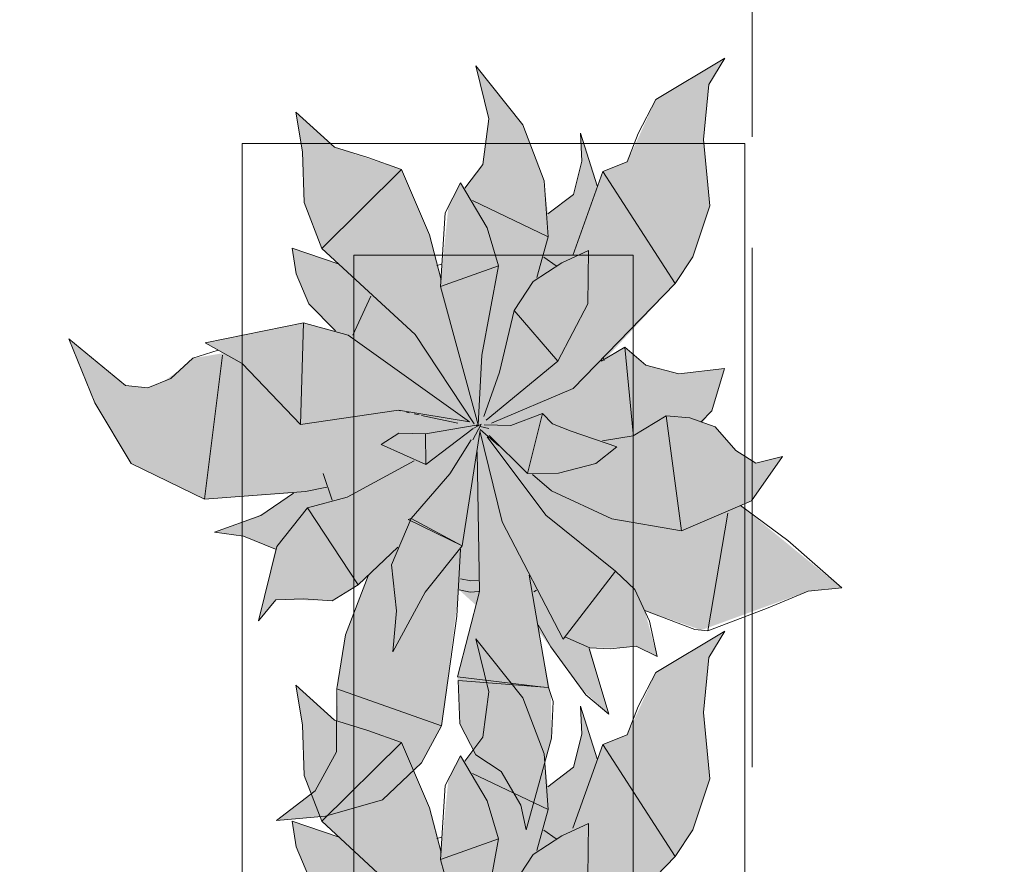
# Model space of a CAD drawing. Header units: millimetres. Extents: x -14761 to 157739, y -22400 to 107990.
# Tile 178 of 256: x 120194 to 121076, y 33513 to 34269. Entities that reach past the tile are written whole.
import ezdxf

# ---------------------------------------------------------------- set-up
doc = ezdxf.new("R2010")
doc.units = ezdxf.units.MM
doc.header["$MEASUREMENT"] = 0
doc.linetypes.add('Штриховая', pattern=[564.444447, 282.222223, -282.222223])
doc.layers.add('Интерьер - Мебель', color=7, linetype='Continuous')
doc.layers.add('Элемент Модели - Зона', color=7, linetype='Continuous')

msp = doc.modelspace()

# ---------------------------------------------------------------- hatches: boundary and pattern name
at = {"layer": 'Интерьер - Мебель', "linetype": 'Continuous', "lineweight": 0, "true_color": 0xffffff}
for points in [[(120238.13, 33983.04), (120261.57, 33925.79), (120294.14, 33871.48), (120359.54, 33839.62), (120439.45, 33845), (120411.7, 33826.25), (120368.65, 33810.16), (120394.53, 33806.52), (120423.13, 33794.89), (120408, 33730.75), (120423.53, 33749.36), (120466.35, 33749.07), (120473.91, 33748.47), (120497.33, 33762.79), (120506.28, 33770.84), (120485.77, 33716.94), (120479.27, 33676.15), (120477.86, 33620.07), (120458.84, 33578.33), (120424.09, 33551.85), (120467.88, 33555.67), (120519.1, 33570.39), (120553.79, 33603.66), (120571.8, 33636.7), (120587.5, 33758.48), (120602.77, 33744.58), (120586.11, 33680.48), (120588.14, 33638.53), (120602.47, 33610.75), (120625.18, 33595.87), (120642.8, 33565.73), (120647.59, 33543.41), (120670.37, 33625.7), (120669.67, 33664.67), (120658.9, 33721.13), (120697.5, 33669.36), (120721.52, 33647.21), (120704.61, 33706.55), (120734.54, 33706.77), (120746.14, 33707.93), (120764.87, 33698.6), (120753.77, 33740.02), (120804.39, 33722.35), (120900.07, 33757.28), (120930.14, 33760.1), (120839.58, 33834), (120849.26, 33838.13), (120877.02, 33877.7), (120853.19, 33871.77), (120835.42, 33883.11), (120816.9, 33904.44), (120805.58, 33908.48), (120813.82, 33918.79), (120825.24, 33956.54), (120784.39, 33951.96), (120754.88, 33959.54), (120736.09, 33975.67), (120717.35, 33963.89), (120781.01, 34032.68), (120796.82, 34056.49), (120812.09, 34102.28), (120806.29, 34161.78), (120811.06, 34211.02), (120825.56, 34234.42), (120763.76, 34197.56), (120738.12, 34141.62), (120716.28, 34132.92), (120711.32, 34120.23), (120696.33, 34167.42), (120697.54, 34142.25), (120689.98, 34112.56), (120667.06, 34095.19), (120663.69, 34124.58), (120644.57, 34174.69), (120602.53, 34227.67), (120614.1, 34180.25), (120608.92, 34139.4), (120592.6, 34118.02), (120588.8, 34122.72), (120578.02, 34101.98), (120571.39, 34036.12), (120561.1, 34076.35), (120536.02, 34134.77), (120475.97, 34154.72), (120441.32, 34186.21), (120447.54, 34150.72), (120448.96, 34105.16), (120464.72, 34064.2), (120479.22, 34050.45), (120438.22, 34064.23), (120441.71, 34041.48), (120453.08, 34014.46), (120476.93, 33990.21), (120448.34, 33997.6), (120360.18, 33979.56), (120376.79, 33970.4), (120349.19, 33965.81), (120339.3, 33956.68), (120322.96, 33944.94), (120308.88, 33939.26), (120288.9, 33941.37)], [(120238.13, 33469.99), (120261.57, 33412.75), (120294.14, 33358.43), (120359.54, 33326.57), (120439.45, 33331.96), (120411.7, 33313.2), (120368.65, 33297.11), (120394.53, 33293.48), (120423.13, 33281.84), (120408, 33217.7), (120423.53, 33236.31), (120466.35, 33236.03), (120473.91, 33235.43), (120497.33, 33249.75), (120506.28, 33257.8), (120485.77, 33203.89), (120479.27, 33163.11), (120477.86, 33107.02), (120458.84, 33065.29), (120424.09, 33038.81), (120467.88, 33042.63), (120519.1, 33057.34), (120553.79, 33090.62), (120571.8, 33123.66), (120587.5, 33245.44), (120602.77, 33231.54), (120586.11, 33167.44), (120588.14, 33125.48), (120602.47, 33097.7), (120625.18, 33082.83), (120642.8, 33052.69), (120647.59, 33030.37), (120670.37, 33112.65), (120669.67, 33151.62), (120658.9, 33208.08), (120697.5, 33156.32), (120721.52, 33134.16), (120704.61, 33193.5), (120734.54, 33193.72), (120746.14, 33194.88), (120764.87, 33185.55), (120753.77, 33226.97), (120804.39, 33209.3), (120900.07, 33244.24), (120930.14, 33247.06), (120839.58, 33320.96), (120849.26, 33325.08), (120877.02, 33364.66), (120853.19, 33358.72), (120835.42, 33370.07), (120816.9, 33391.39), (120805.58, 33395.43), (120813.82, 33405.75), (120825.24, 33443.49), (120784.39, 33438.92), (120754.88, 33446.5), (120736.09, 33462.62), (120717.35, 33450.85), (120781.01, 33519.63), (120796.82, 33543.44), (120812.09, 33589.24), (120806.29, 33648.73), (120811.06, 33697.98), (120825.56, 33721.37), (120763.76, 33684.52), (120738.12, 33628.58), (120716.28, 33619.87), (120711.32, 33607.18), (120696.33, 33654.38), (120697.54, 33629.21), (120689.98, 33599.51), (120667.06, 33582.15), (120663.69, 33611.53), (120644.57, 33661.64), (120602.53, 33714.63), (120614.1, 33667.21), (120608.92, 33626.35), (120592.6, 33604.98), (120588.8, 33609.68), (120578.02, 33588.93), (120571.39, 33523.07), (120561.1, 33563.31), (120536.02, 33621.73), (120475.97, 33641.67), (120441.32, 33673.17), (120447.54, 33637.67), (120448.96, 33592.11), (120464.72, 33551.15), (120479.22, 33537.41), (120438.22, 33551.18), (120441.71, 33528.44), (120453.08, 33501.41), (120476.93, 33477.16), (120448.34, 33484.55), (120360.18, 33466.52), (120376.79, 33457.35), (120349.19, 33452.77), (120339.3, 33443.63), (120322.96, 33431.9), (120308.88, 33426.21), (120288.9, 33428.33)]]:
    msp.add_hatch(color=7, dxfattribs=at).paths.add_polyline_path(points)

# ---------------------------------------------------------------- linework, layer by layer
at = {"layer": 'Интерьер - Мебель', "color": 7, "linetype": 'Continuous', "lineweight": 15}
for p, q in [((120602.53, 34227.67), (120614.1, 34180.26)), ((120602.53, 34227.67), (120644.57, 34174.69)), ((120602.53, 34227.67), (120614.1, 34180.26)), ((120602.53, 34227.67), (120644.57, 34174.69)), ((120763.76, 34197.56), (120825.56, 34234.42)), ((120763.76, 34197.56), (120825.56, 34234.42)), ((120811.06, 34211.02), (120825.56, 34234.42)), ((120811.06, 34211.02), (120825.56, 34234.42)), ((120806.29, 34161.78), (120811.06, 34211.02)), ((120806.29, 34161.78), (120811.06, 34211.02)), ((120748.02, 34166.95), (120763.76, 34197.56)), ((120748.02, 34166.95), (120763.76, 34197.56)), ((120441.32, 34186.21), (120447.54, 34150.72)), ((120441.32, 34186.21), (120475.97, 34154.72)), ((120441.32, 34186.21), (120447.54, 34150.72)), ((120441.32, 34186.21), (120475.97, 34154.72)), ((120608.92, 34139.4), (120614.1, 34180.26)), ((120608.92, 34139.4), (120614.1, 34180.26)), ((120644.57, 34174.69), (120663.69, 34124.58)), ((120644.57, 34174.69), (120663.69, 34124.58)), ((120696.33, 34167.42), (120697.54, 34142.25)), ((120696.33, 34167.42), (120711.32, 34120.23)), ((120696.33, 34167.42), (120697.54, 34142.25)), ((120696.33, 34167.42), (120711.32, 34120.23)), ((120738.12, 34141.62), (120748.02, 34166.95)), ((120738.12, 34141.62), (120748.02, 34166.95)), ((120393.46, 34158.23), (120393.46, 32658.23)), ((120843.46, 34158.23), (120393.46, 34158.23)), ((120806.29, 34161.78), (120812.09, 34102.28)), ((120806.29, 34161.78), (120812.09, 34102.28)), ((120843.46, 32658.23), (120843.46, 34158.23)), ((120447.54, 34150.72), (120448.96, 34105.16)), ((120447.54, 34150.72), (120448.96, 34105.16)), ((120475.97, 34154.72), (120505.82, 34145.54)), ((120475.97, 34154.72), (120505.82, 34145.54)), ((120505.82, 34145.54), (120536.02, 34134.77)), ((120505.82, 34145.54), (120536.02, 34134.77)), ((120592.6, 34118.02), (120608.92, 34139.4)), ((120592.6, 34118.02), (120608.92, 34139.4)), ((120689.98, 34112.56), (120697.54, 34142.25)), ((120689.98, 34112.56), (120697.54, 34142.25)), ((120716.28, 34132.92), (120738.12, 34141.62)), ((120716.28, 34132.92), (120738.12, 34141.62)), ((120464.72, 34064.2), (120536.02, 34134.77)), ((120464.72, 34064.2), (120536.02, 34134.77)), ((120536.02, 34134.77), (120561.1, 34076.35)), ((120536.02, 34134.77), (120561.1, 34076.35)), ((120689.43, 34057.94), (120716.28, 34132.92)), ((120689.43, 34057.94), (120716.28, 34132.92)), ((120716.28, 34132.92), (120781.01, 34032.68)), ((120716.28, 34132.92), (120781.01, 34032.68)), ((120574.98, 34096.14), (120588.8, 34122.72)), ((120574.98, 34096.14), (120588.8, 34122.72)), ((120588.8, 34122.72), (120612.73, 34082.68)), ((120588.8, 34122.72), (120612.73, 34082.68)), ((120663.69, 34124.58), (120667.44, 34074.66)), ((120663.69, 34124.58), (120667.44, 34074.66)), ((120667.06, 34095.19), (120689.98, 34112.56)), ((120667.06, 34095.19), (120689.98, 34112.56)), ((120448.96, 34105.16), (120464.72, 34064.2)), ((120448.96, 34105.16), (120464.72, 34064.2)), ((120599.54, 34106.95), (120667.44, 34074.66)), ((120599.54, 34106.95), (120667.44, 34074.66)), ((120571.03, 34030.12), (120574.98, 34096.14)), ((120571.03, 34030.12), (120574.98, 34096.14)), ((120796.82, 34056.49), (120812.09, 34102.28)), ((120796.82, 34056.49), (120812.09, 34102.28)), ((120561.1, 34076.35), (120571.38, 34036.14)), ((120561.1, 34076.35), (120571.38, 34036.14)), ((120612.73, 34082.68), (120622.87, 34048.44)), ((120612.73, 34082.68), (120622.87, 34048.44)), ((120657.26, 34038.01), (120667.44, 34074.66)), ((120657.26, 34038.01), (120667.44, 34074.66)), ((120438.22, 34064.23), (120441.71, 34041.48)), ((120438.22, 34064.23), (120479.22, 34050.45)), ((120438.22, 34064.23), (120441.71, 34041.48)), ((120438.22, 34064.23), (120479.22, 34050.45)), ((120464.72, 34064.2), (120548.21, 33987.01)), ((120464.72, 34064.2), (120548.21, 33987.01)), ((120679.43, 34051.23), (120703.53, 34062.37)), ((120679.43, 34051.23), (120703.53, 34062.37)), ((120702.68, 34014.38), (120703.53, 34062.37)), ((120702.68, 34014.38), (120703.53, 34062.37)), ((120493.46, 34058.23), (120493.46, 32758.23)), ((120743.46, 34058.23), (120493.46, 34058.23)), ((120567.79, 34048.72), (120572.15, 34050.12)), ((120567.79, 34048.72), (120572.15, 34050.12)), ((120653.75, 34034.48), (120679.43, 34051.23)), ((120653.75, 34034.48), (120679.43, 34051.23)), ((120663.38, 34056.3), (120674.55, 34048.57)), ((120663.38, 34056.3), (120674.55, 34048.57)), ((120743.46, 32758.23), (120743.46, 34058.23)), ((120781.02, 34032.68), (120796.82, 34056.49)), ((120781.02, 34032.68), (120796.82, 34056.49)), ((120441.71, 34041.48), (120453.08, 34014.46)), ((120441.71, 34041.48), (120453.08, 34014.46)), ((120571.03, 34030.12), (120622.87, 34048.44)), ((120571.03, 34030.12), (120622.87, 34048.44)), ((120607.92, 33968.66), (120622.87, 34048.44)), ((120607.92, 33968.66), (120622.87, 34048.44)), ((120636.98, 34008.66), (120653.75, 34034.48)), ((120636.98, 34008.66), (120653.75, 34034.48)), ((120689.66, 33938.63), (120781.02, 34032.68)), ((120689.66, 33938.63), (120781.02, 34032.68)), ((120571.03, 34030.12), (120604.65, 33906.26)), ((120571.03, 34030.12), (120604.65, 33906.26)), ((120453.08, 34014.46), (120476.93, 33990.21)), ((120453.08, 34014.46), (120476.93, 33990.21)), ((120492.59, 33986.52), (120508.55, 34021.29)), ((120492.59, 33986.52), (120508.55, 34021.29)), ((120623.76, 33953.29), (120636.98, 34008.66)), ((120623.76, 33953.29), (120636.98, 34008.66)), ((120636.98, 34008.66), (120676.01, 33963.23)), ((120636.98, 34008.66), (120676.01, 33963.23)), ((120676.01, 33963.23), (120702.68, 34014.38)), ((120676.01, 33963.23), (120702.68, 34014.38)), ((120360.18, 33979.56), (120448.34, 33997.6)), ((120360.18, 33979.56), (120448.34, 33997.6)), ((120445.6, 33906.4), (120448.33, 33997.6)), ((120445.6, 33906.4), (120448.33, 33997.6)), ((120448.34, 33997.6), (120488.35, 33986.57)), ((120448.34, 33997.6), (120488.35, 33986.57)), ((120238.13, 33983.04), (120261.57, 33925.79)), ((120238.13, 33983.04), (120288.9, 33941.37)), ((120238.13, 33983.04), (120261.57, 33925.79)), ((120238.13, 33983.04), (120288.9, 33941.37)), ((120360.18, 33979.56), (120393.4, 33961.24)), ((120360.18, 33979.56), (120393.4, 33961.24)), ((120488.35, 33986.57), (120597.03, 33908.94)), ((120488.35, 33986.57), (120597.03, 33908.94)), ((120548.21, 33987.01), (120600.96, 33906.95)), ((120548.21, 33987.01), (120600.96, 33906.95)), ((120349.19, 33965.81), (120371.98, 33973.12)), ((120349.19, 33965.81), (120371.98, 33973.12)), ((120714.73, 33963.05), (120736.09, 33975.67)), ((120714.73, 33963.05), (120736.09, 33975.67)), ((120736.09, 33975.67), (120743.36, 33898.47)), ((120736.09, 33975.67), (120754.88, 33959.54)), ((120736.09, 33975.67), (120743.36, 33898.47)), ((120736.09, 33975.67), (120754.88, 33959.54)), ((120329.41, 33947.54), (120349.19, 33965.81)), ((120329.41, 33947.54), (120349.19, 33965.81)), ((120359.54, 33839.62), (120375.83, 33968.61)), ((120359.54, 33839.62), (120375.83, 33968.61)), ((120604.65, 33906.26), (120607.92, 33968.66)), ((120604.65, 33906.26), (120607.92, 33968.66)), ((120611.84, 33910.49), (120676.01, 33963.23)), ((120611.84, 33910.49), (120676.01, 33963.23)), ((120716.49, 33966.69), (120717.35, 33963.89)), ((120716.49, 33966.69), (120717.35, 33963.89)), ((120393.4, 33961.24), (120445.6, 33906.4)), ((120393.4, 33961.24), (120445.6, 33906.4)), ((120609.74, 33913.76), (120623.76, 33953.29)), ((120609.74, 33913.76), (120623.76, 33953.29)), ((120754.88, 33959.54), (120784.39, 33951.96)), ((120754.88, 33959.54), (120784.39, 33951.96)), ((120784.39, 33951.96), (120825.24, 33956.54)), ((120784.39, 33951.96), (120825.24, 33956.54)), ((120813.82, 33918.79), (120825.24, 33956.54)), ((120813.82, 33918.79), (120825.24, 33956.54)), ((120308.88, 33939.26), (120329.41, 33947.54)), ((120308.88, 33939.26), (120329.41, 33947.54)), ((120288.9, 33941.37), (120308.88, 33939.26)), ((120288.9, 33941.37), (120308.88, 33939.26)), ((120616.52, 33907.79), (120689.66, 33938.63)), ((120616.52, 33907.79), (120689.66, 33938.63)), ((120261.57, 33925.79), (120294.14, 33871.48)), ((120261.57, 33925.79), (120294.14, 33871.48)), ((120445.6, 33906.4), (120533.47, 33919.23)), ((120445.6, 33906.4), (120533.47, 33919.23)), ((120533.47, 33919.23), (120597.03, 33908.94)), ((120533.47, 33919.23), (120597.03, 33908.94)), ((120533.91, 33918.96), (120535.03, 33918.72)), ((120533.91, 33918.96), (120535.03, 33918.72)), ((120540.61, 33917.5), (120542.84, 33917.01)), ((120540.61, 33917.5), (120542.84, 33917.01)), ((120803.89, 33908.54), (120813.82, 33918.79)), ((120803.89, 33908.54), (120813.82, 33918.79)), ((120547.3, 33916.04), (120551.77, 33915.07)), ((120547.3, 33916.04), (120551.77, 33915.07)), ((120554, 33914.58), (120586.32, 33907.53)), ((120554, 33914.58), (120586.32, 33907.53)), ((120634.03, 33905.46), (120662.39, 33916.25)), ((120634.03, 33905.46), (120662.39, 33916.25)), ((120648.83, 33862.49), (120662.39, 33916.25)), ((120648.83, 33862.49), (120662.39, 33916.25)), ((120662.39, 33916.25), (120671.3, 33907.18)), ((120662.39, 33916.25), (120671.3, 33907.18)), ((120743.38, 33896.21), (120772.97, 33914.22)), ((120743.38, 33896.21), (120772.97, 33914.22)), ((120772.97, 33914.22), (120786.71, 33811.26)), ((120772.97, 33914.22), (120794.25, 33912.52)), ((120772.97, 33914.22), (120786.71, 33811.26)), ((120772.97, 33914.22), (120794.25, 33912.52)), ((120794.25, 33912.52), (120816.9, 33904.44)), ((120794.25, 33912.52), (120816.9, 33904.44)), ((120557.56, 33897.98), (120604.65, 33906.26)), ((120557.56, 33897.98), (120604.65, 33906.26)), ((120557.81, 33870.8), (120600.09, 33902.81)), ((120557.81, 33870.8), (120600.09, 33902.81)), ((120599.78, 33892.82), (120607.23, 33906.71)), ((120599.78, 33892.82), (120607.23, 33906.71)), ((120600.63, 33903.12), (120607.23, 33906.71)), ((120600.63, 33903.12), (120607.23, 33906.71)), ((120601.78, 33905.76), (120604.04, 33905.21)), ((120601.78, 33905.76), (120604.04, 33905.21)), ((120603.51, 33905.4), (120604.65, 33906.26)), ((120603.51, 33905.4), (120604.65, 33906.26)), ((120606.02, 33900.67), (120626.01, 33819.39)), ((120606.02, 33900.67), (120626.01, 33819.39)), ((120606.3, 33904.67), (120614.22, 33902.75)), ((120606.3, 33904.67), (120614.22, 33902.75)), ((120606.3, 33901.89), (120623.2, 33887.43)), ((120606.3, 33901.89), (120623.2, 33887.43)), ((120610.07, 33906.12), (120634.03, 33905.46)), ((120610.07, 33906.12), (120634.03, 33905.46)), ((120671.3, 33907.18), (120688.05, 33900.62)), ((120671.3, 33907.18), (120688.05, 33900.62)), ((120688.05, 33900.62), (120728.75, 33886.4)), ((120688.05, 33900.62), (120728.75, 33886.4)), ((120816.9, 33904.44), (120835.42, 33883.11)), ((120816.9, 33904.44), (120835.42, 33883.11)), ((120517.74, 33888.63), (120533.67, 33898.85)), ((120517.74, 33888.63), (120533.67, 33898.85)), ((120533.67, 33898.85), (120557.56, 33897.98)), ((120533.67, 33898.85), (120557.56, 33897.98)), ((120557.56, 33897.98), (120557.81, 33870.8)), ((120557.56, 33897.98), (120557.81, 33870.8)), ((120579.15, 33862.3), (120598.35, 33892.66)), ((120579.15, 33862.3), (120598.35, 33892.66)), ((120590.23, 33797.69), (120606.15, 33899.72)), ((120590.23, 33797.69), (120606.15, 33899.72)), ((120612.7, 33895.48), (120665.21, 33825.14)), ((120612.7, 33895.48), (120665.21, 33825.14)), ((120614.4, 33896.6), (120648.83, 33862.49)), ((120614.4, 33896.6), (120648.83, 33862.49)), ((120715.84, 33891.92), (120743.38, 33896.21)), ((120715.84, 33891.92), (120743.38, 33896.21)), ((120517.74, 33888.63), (120557.81, 33870.8)), ((120517.74, 33888.63), (120557.81, 33870.8)), ((120710.13, 33871.56), (120728.75, 33886.4)), ((120710.13, 33871.56), (120728.75, 33886.4)), ((120835.42, 33883.11), (120853.19, 33871.77)), ((120835.42, 33883.11), (120853.19, 33871.77)), ((120487.43, 33841.42), (120547.3, 33874.05)), ((120487.43, 33841.42), (120547.3, 33874.05)), ((120603.85, 33881.88), (120605.98, 33756.95)), ((120603.85, 33881.88), (120605.98, 33756.95)), ((120849.26, 33838.13), (120877.02, 33877.7)), ((120849.26, 33838.13), (120877.02, 33877.7)), ((120853.19, 33871.77), (120877.02, 33877.7)), ((120853.19, 33871.77), (120877.02, 33877.7)), ((120294.14, 33871.48), (120359.54, 33839.62)), ((120294.14, 33871.48), (120359.54, 33839.62)), ((120676.63, 33862.88), (120710.13, 33871.56)), ((120676.63, 33862.88), (120710.13, 33871.56)), ((120465.84, 33862.64), (120474.05, 33838.8)), ((120465.84, 33862.64), (120474.05, 33838.8)), ((120544.53, 33822.23), (120579.15, 33862.3)), ((120544.53, 33822.23), (120579.15, 33862.3)), ((120648.83, 33862.49), (120676.63, 33862.88)), ((120648.83, 33862.49), (120676.63, 33862.88)), ((120653.34, 33861.65), (120670.23, 33847.19)), ((120653.34, 33861.65), (120670.23, 33847.19)), ((120450.09, 33846.49), (120469.13, 33850.42)), ((120450.09, 33846.49), (120469.13, 33850.42)), ((120670.23, 33847.2), (120724.45, 33821.97)), ((120670.23, 33847.2), (120724.45, 33821.97)), ((120359.54, 33839.62), (120450.09, 33846.49)), ((120359.54, 33839.62), (120450.09, 33846.49)), ((120410.06, 33825.13), (120439.45, 33845)), ((120410.06, 33825.13), (120439.45, 33845)), ((120451.86, 33831.72), (120487.43, 33841.42)), ((120451.86, 33831.72), (120487.43, 33841.42)), ((120424.39, 33797.35), (120451.86, 33831.72)), ((120424.39, 33797.35), (120451.86, 33831.72)), ((120451.86, 33831.72), (120497.33, 33762.79)), ((120451.86, 33831.72), (120497.33, 33762.79)), ((120786.71, 33811.26), (120849.26, 33838.13)), ((120786.71, 33811.26), (120849.26, 33838.13)), ((120839.58, 33834), (120881.98, 33802.61)), ((120839.58, 33834), (120881.98, 33802.61)), ((120368.65, 33810.16), (120410.06, 33825.13)), ((120368.65, 33810.16), (120410.06, 33825.13)), ((120526.93, 33780.8), (120544.53, 33822.23)), ((120526.93, 33780.8), (120544.53, 33822.23)), ((120541.92, 33821.4), (120544.53, 33822.23)), ((120541.92, 33821.4), (120544.53, 33822.23)), ((120541.92, 33821.4), (120590.23, 33797.69)), ((120541.92, 33821.4), (120590.23, 33797.69)), ((120544.53, 33822.23), (120590.23, 33797.69)), ((120544.53, 33822.23), (120590.23, 33797.69)), ((120665.21, 33825.14), (120727.51, 33775.24)), ((120665.21, 33825.14), (120727.51, 33775.24)), ((120724.45, 33821.97), (120786.71, 33811.26)), ((120724.45, 33821.97), (120786.71, 33811.26)), ((120810.12, 33721.63), (120828.23, 33826.96)), ((120810.12, 33721.63), (120828.23, 33826.96)), ((120626.01, 33819.39), (120680.65, 33714.2)), ((120626.01, 33819.39), (120680.65, 33714.2)), ((120368.65, 33810.16), (120394.53, 33806.52)), ((120368.65, 33810.16), (120394.53, 33806.52)), ((120394.53, 33806.52), (120423.13, 33794.89)), ((120394.53, 33806.52), (120423.13, 33794.89)), ((120408, 33730.75), (120424.39, 33797.35)), ((120408, 33730.75), (120424.39, 33797.35)), ((120497.33, 33762.79), (120532.79, 33796.68)), ((120497.33, 33762.79), (120532.79, 33796.68)), ((120557.26, 33756.44), (120590.23, 33797.69)), ((120557.26, 33756.44), (120590.23, 33797.69)), ((120585.59, 33734.85), (120588.8, 33794.86)), ((120585.59, 33734.85), (120588.8, 33794.86)), ((120881.98, 33802.61), (120930.14, 33760.1)), ((120881.98, 33802.61), (120930.14, 33760.1)), ((120526.93, 33780.8), (120531.57, 33739.69)), ((120526.93, 33780.8), (120531.57, 33739.69)), ((120485.98, 33718.25), (120506.28, 33770.84)), ((120485.98, 33718.25), (120506.28, 33770.84)), ((120588.77, 33768.35), (120598.04, 33766.5)), ((120588.77, 33768.35), (120598.04, 33766.5)), ((120650.16, 33771.42), (120667.65, 33670.84)), ((120650.16, 33771.42), (120667.65, 33670.84)), ((120680.65, 33714.2), (120727.51, 33775.24)), ((120680.65, 33714.2), (120727.51, 33775.24)), ((120727.51, 33775.24), (120745, 33758.69)), ((120727.51, 33775.24), (120745, 33758.69)), ((120473.91, 33748.47), (120497.33, 33762.79)), ((120473.91, 33748.47), (120497.33, 33762.79)), ((120598.04, 33766.5), (120604.58, 33766.87)), ((120598.04, 33766.5), (120604.58, 33766.87)), ((120900.07, 33757.28), (120930.14, 33760.1)), ((120900.07, 33757.28), (120930.14, 33760.1)), ((120423.53, 33749.36), (120448.38, 33750.51)), ((120423.53, 33749.36), (120448.38, 33750.51)), ((120448.38, 33750.51), (120473.91, 33748.47)), ((120448.38, 33750.51), (120473.91, 33748.47)), ((120528.32, 33702.86), (120557.26, 33756.44)), ((120528.32, 33702.86), (120557.26, 33756.44)), ((120586.1, 33680.48), (120605.98, 33756.95)), ((120586.1, 33680.48), (120605.98, 33756.95)), ((120587.5, 33758.48), (120597.57, 33756.47)), ((120587.5, 33758.48), (120597.57, 33756.47)), ((120597.57, 33756.47), (120605.37, 33756.91)), ((120597.57, 33756.47), (120605.37, 33756.91)), ((120654.47, 33756.72), (120656.73, 33758.2)), ((120654.47, 33756.72), (120656.73, 33758.2)), ((120745, 33758.69), (120758.03, 33730.49)), ((120745, 33758.69), (120758.03, 33730.49)), ((120864.23, 33742.38), (120900.07, 33757.28)), ((120864.23, 33742.38), (120900.07, 33757.28)), ((120408, 33730.75), (120423.53, 33749.36)), ((120408, 33730.75), (120423.53, 33749.36)), ((120810.12, 33721.63), (120864.23, 33742.38)), ((120810.12, 33721.63), (120864.23, 33742.38)), ((120528.32, 33702.86), (120531.57, 33739.69)), ((120528.32, 33702.86), (120531.57, 33739.69)), ((120571.8, 33636.7), (120585.59, 33734.85)), ((120571.8, 33636.7), (120585.59, 33734.85)), ((120753.77, 33740.02), (120798.66, 33723.06)), ((120753.77, 33740.02), (120798.66, 33723.06)), ((120658.22, 33727.24), (120669.6, 33707.25)), ((120658.22, 33727.24), (120669.6, 33707.25)), ((120758.03, 33730.49), (120764.87, 33698.6)), ((120758.03, 33730.49), (120764.87, 33698.6)), ((120478.26, 33669.77), (120485.98, 33718.25)), ((120478.26, 33669.77), (120485.98, 33718.25)), ((120682.22, 33716.24), (120704.61, 33706.54)), ((120682.22, 33716.24), (120704.61, 33706.54)), ((120763.76, 33684.52), (120825.56, 33721.37)), ((120763.76, 33684.52), (120825.56, 33721.37)), ((120798.66, 33723.06), (120810.12, 33721.63)), ((120798.66, 33723.06), (120810.12, 33721.63)), ((120811.06, 33697.98), (120825.56, 33721.37)), ((120811.06, 33697.98), (120825.56, 33721.37)), ((120602.53, 33714.63), (120614.1, 33667.21)), ((120602.53, 33714.63), (120644.57, 33661.64)), ((120602.53, 33714.63), (120614.1, 33667.21)), ((120602.53, 33714.63), (120644.57, 33661.64)), ((120669.6, 33707.25), (120701.07, 33664.51)), ((120669.6, 33707.25), (120701.07, 33664.51)), ((120704.61, 33706.54), (120722.93, 33705.6)), ((120704.61, 33706.54), (120722.93, 33705.6)), ((120722.93, 33705.6), (120746.14, 33707.93)), ((120722.93, 33705.6), (120746.14, 33707.93)), ((120746.14, 33707.93), (120764.87, 33698.6)), ((120746.14, 33707.93), (120764.87, 33698.6)), ((120703.97, 33705.88), (120721.52, 33647.21)), ((120703.97, 33705.88), (120721.52, 33647.21)), ((120806.29, 33648.73), (120811.06, 33697.98)), ((120806.29, 33648.73), (120811.06, 33697.98)), ((120586.1, 33680.48), (120663.25, 33671.36)), ((120586.1, 33680.48), (120663.25, 33671.36)), ((120748.02, 33653.91), (120763.76, 33684.52)), ((120748.02, 33653.91), (120763.76, 33684.52)), ((120441.32, 33673.17), (120447.54, 33637.67)), ((120441.32, 33673.17), (120475.97, 33641.67)), ((120441.32, 33673.17), (120447.54, 33637.67)), ((120441.32, 33673.17), (120475.97, 33641.67)), ((120586.79, 33677.3), (120588.14, 33638.53)), ((120586.79, 33677.3), (120667.65, 33670.84)), ((120586.79, 33677.3), (120588.14, 33638.53)), ((120586.79, 33677.3), (120667.65, 33670.84)), ((120667.65, 33670.84), (120671.69, 33658.5)), ((120667.65, 33670.84), (120671.69, 33658.5)), ((120477.81, 33613.38), (120478.26, 33669.77)), ((120477.81, 33613.38), (120478.26, 33669.77)), ((120478.26, 33669.77), (120571.8, 33636.7)), ((120478.26, 33669.77), (120571.8, 33636.7)), ((120608.92, 33626.36), (120614.1, 33667.21)), ((120608.92, 33626.36), (120614.1, 33667.21)), ((120701.07, 33664.51), (120721.52, 33647.21)), ((120701.07, 33664.51), (120721.52, 33647.21)), ((120644.57, 33661.64), (120663.69, 33611.53)), ((120644.57, 33661.64), (120663.69, 33611.53)), ((120670.37, 33625.7), (120671.69, 33658.5)), ((120670.37, 33625.7), (120671.69, 33658.5)), ((120696.33, 33654.38), (120697.54, 33629.2)), ((120696.33, 33654.38), (120711.32, 33607.18)), ((120696.33, 33654.38), (120697.54, 33629.2)), ((120696.33, 33654.38), (120711.32, 33607.18)), ((120738.12, 33628.58), (120748.02, 33653.91)), ((120738.12, 33628.58), (120748.02, 33653.91)), ((120806.29, 33648.73), (120812.09, 33589.24)), ((120806.29, 33648.73), (120812.09, 33589.24)), ((120447.54, 33637.67), (120448.96, 33592.11)), ((120447.54, 33637.67), (120448.96, 33592.11)), ((120475.97, 33641.67), (120505.82, 33632.5)), ((120475.97, 33641.67), (120505.82, 33632.5)), ((120553.79, 33603.66), (120571.8, 33636.7)), ((120553.79, 33603.66), (120571.8, 33636.7)), ((120588.14, 33638.53), (120602.47, 33610.75)), ((120588.14, 33638.53), (120602.47, 33610.75)), ((120505.82, 33632.5), (120536.02, 33621.73)), ((120505.82, 33632.5), (120536.02, 33621.73)), ((120689.98, 33599.51), (120697.54, 33629.2)), ((120689.98, 33599.51), (120697.54, 33629.2)), ((120716.28, 33619.87), (120738.12, 33628.58)), ((120716.28, 33619.87), (120738.12, 33628.58)), ((120464.72, 33551.15), (120536.02, 33621.73)), ((120464.72, 33551.15), (120536.02, 33621.73)), ((120536.02, 33621.73), (120561.1, 33563.31)), ((120536.02, 33621.73), (120561.1, 33563.31)), ((120592.6, 33604.98), (120608.92, 33626.36)), ((120592.6, 33604.98), (120608.92, 33626.36)), ((120647.59, 33543.41), (120670.37, 33625.7)), ((120647.59, 33543.41), (120670.37, 33625.7)), ((120689.43, 33544.9), (120716.28, 33619.87)), ((120689.43, 33544.9), (120716.28, 33619.87)), ((120716.28, 33619.87), (120781.01, 33519.63)), ((120716.28, 33619.87), (120781.01, 33519.63)), ((120458.84, 33578.33), (120477.81, 33613.38)), ((120458.84, 33578.33), (120477.81, 33613.38)), ((120574.98, 33583.09), (120588.8, 33609.68)), ((120574.98, 33583.09), (120588.8, 33609.68)), ((120588.8, 33609.68), (120612.73, 33569.63)), ((120588.8, 33609.68), (120612.73, 33569.63)), ((120602.47, 33610.75), (120625.18, 33595.87)), ((120602.47, 33610.75), (120625.18, 33595.87)), ((120663.69, 33611.53), (120667.44, 33561.61)), ((120663.69, 33611.53), (120667.44, 33561.61)), ((120519.1, 33570.39), (120553.79, 33603.66)), ((120519.1, 33570.39), (120553.79, 33603.66)), ((120448.96, 33592.11), (120464.72, 33551.15)), ((120448.96, 33592.11), (120464.72, 33551.15)), ((120599.54, 33593.91), (120667.44, 33561.61)), ((120599.54, 33593.91), (120667.44, 33561.61)), ((120625.18, 33595.87), (120642.8, 33565.73)), ((120625.18, 33595.87), (120642.8, 33565.73)), ((120667.06, 33582.15), (120689.98, 33599.51)), ((120667.06, 33582.15), (120689.98, 33599.51)), ((120571.03, 33517.07), (120574.98, 33583.09)), ((120571.03, 33517.07), (120574.98, 33583.09)), ((120796.82, 33543.44), (120812.09, 33589.24)), ((120796.82, 33543.44), (120812.09, 33589.24)), ((120424.09, 33551.85), (120458.84, 33578.33)), ((120424.09, 33551.85), (120458.84, 33578.33)), ((120467.88, 33555.67), (120519.1, 33570.39)), ((120467.88, 33555.67), (120519.1, 33570.39)), ((120612.73, 33569.63), (120622.87, 33535.39)), ((120612.73, 33569.63), (120622.87, 33535.39)), ((120642.8, 33565.73), (120647.59, 33543.41)), ((120642.8, 33565.73), (120647.59, 33543.41)), ((120561.1, 33563.31), (120571.38, 33523.1)), ((120561.1, 33563.31), (120571.38, 33523.1)), ((120657.26, 33524.97), (120667.44, 33561.61)), ((120657.26, 33524.97), (120667.44, 33561.61)), ((120424.09, 33551.85), (120467.88, 33555.67)), ((120424.09, 33551.85), (120467.88, 33555.67)), ((120438.22, 33551.18), (120441.71, 33528.44)), ((120438.22, 33551.18), (120479.22, 33537.41)), ((120438.22, 33551.18), (120441.71, 33528.44)), ((120438.22, 33551.18), (120479.22, 33537.41)), ((120464.72, 33551.15), (120548.21, 33473.97)), ((120464.72, 33551.15), (120548.21, 33473.97)), ((120679.43, 33538.19), (120703.53, 33549.33)), ((120679.43, 33538.19), (120703.53, 33549.33)), ((120702.68, 33501.34), (120703.53, 33549.33)), ((120702.68, 33501.34), (120703.53, 33549.33)), ((120663.38, 33543.26), (120674.55, 33535.52)), ((120663.38, 33543.26), (120674.55, 33535.52)), ((120781.02, 33519.63), (120796.82, 33543.44)), ((120781.02, 33519.63), (120796.82, 33543.44)), ((120567.79, 33535.68), (120572.15, 33537.08)), ((120567.79, 33535.68), (120572.15, 33537.08)), ((120571.03, 33517.07), (120622.87, 33535.39)), ((120571.03, 33517.07), (120622.87, 33535.39)), ((120607.92, 33455.62), (120622.87, 33535.39)), ((120607.92, 33455.62), (120622.87, 33535.39)), ((120653.75, 33521.44), (120679.43, 33538.19)), ((120653.75, 33521.44), (120679.43, 33538.19)), ((120441.71, 33528.44), (120453.08, 33501.41)), ((120441.71, 33528.44), (120453.08, 33501.41)), ((120636.98, 33495.61), (120653.75, 33521.44)), ((120636.98, 33495.61), (120653.75, 33521.44)), ((120571.03, 33517.07), (120604.65, 33393.22)), ((120571.03, 33517.07), (120604.65, 33393.22)), ((120689.66, 33425.59), (120781.02, 33519.63)), ((120689.66, 33425.59), (120781.02, 33519.63))]:
    msp.add_line(p, q, dxfattribs=at)
at = {"layer": 'Элемент Модели - Зона', "color": 7, "linetype": 'Штриховая', "lineweight": 15, "flags": 128}
for points in [[(36150, 44957.41), (36110, 44957.41), (36110, 36320), (41880.26, 36320), (41880.26, 39141.58), (45142.53, 42405.14), (45156.67, 42391), (45156.67, 42420), (63300, 42420), (63300, 42400), (77399.73, 42400), (77399.73, 42420), (114081.36, 42420), (117316.72, 39176.53), (117320.06, 38841.89), (117320.06, 36305), (117360, 36305), (117360, 34300), (117120, 34300), (117120, 35700), (116700, 35700), (116700, 36100), (108300, 36100), (108300, 35700), (107700, 35700), (107700, 36100), (99320, 36100), (99320, 26970), (107700, 26970), (107700, 27650), (108300, 27650), (108300, 26460), (112380, 26460), (112380, 27370), (112500, 27370), (112500, 21180.11), (117120, 21180.11), (117120, 26250), (116650, 26250), (116650, 27750), (117120, 27750), (117120, 32800), (117360, 32800), (117360, 20150.06), (117120, 20150.06), (117120, 20940.11), (99320, 20940.11), (99320, 14650.06), (117120, 14650.06), (117120, 17700.06), (116700.06, 17700.06), (116700.06, 18325.56), (117120, 18325.56), (117120, 18650.06), (117360, 18650.06), (117360, 18320.06), (120850, 18320.06), (120850, 37205.12), (120238.88, 37205.12), (120238.88, 45000), (125700, 45000), (125700, 45300), (126300, 45300), (126300, 45000), (141025, 45000), (141025, 45100), (140125, 45100), (140125, 47500), (132700, 47500), (132700, 53680), (130530, 53680), (130530, 54300), (129182.9, 54300), (126300, 54300), (126300, 53700), (125700, 53700), (125700, 54212.5), (124799.78, 54212.5), (117300, 54212.5), (117300, 53700), (116700, 53700), (116700, 54212.5), (108300, 54212.5), (108300, 53700), (107700, 53700), (107700, 54212.5), (99300, 54212.5), (99300, 53700), (98700, 53700), (98700, 54212.5), (90650, 54212.5), (90650, 53700), (90050, 53700), (89950, 53700), (89950, 48632.8), (77450.06, 48632.8), (77450.06, 53800), (77450.06, 61690), (77460.06, 61690), (77460.06, 67850), (74720, 67850), (74720, 59730), (73964.53, 59730), (73964.53, 54212), (72300.06, 54212), (72300.06, 53700), (71700.06, 53700), (71700.06, 54212), (63300, 54212), (63300, 53700), (62700, 53700), (62700, 54212), (61025.03, 54212), (61025.03, 46500), (61025.03, 45000), (54300, 45000), (54300, 44700), (53700, 44700), (53700, 45000), (45300, 45000), (45300, 44700), (44700, 44700), (44700, 45000), (36750, 45000), (36750, 44700), (36150, 44700)], [(120850, 18309.22), (120850, 18300.06), (122410, 18300.06), (122410, 18320.06), (125725, 18320.06), (125725, 24100), (125700, 24100), (125700, 25600), (125725, 25600), (125725, 26250), (125650, 26250), (125650, 27750), (125725, 27750), (125725, 28400), (125700, 28400), (125700, 29900), (125725, 29900), (125725, 35700), (125700, 35700), (125700, 36300), (126300, 36300), (126300, 35825), (134700, 35825), (134700, 36300), (135300, 36300), (135300, 35825), (141025, 35825), (141025, 45000), (138380.68, 45000), (135300, 45000), (135300, 44700), (134700, 44700), (134700, 45000), (126300, 45000), (126300, 44700), (125700, 44700), (125700, 45000), (122696.33, 45000), (122696.33, 42752.33), (124332.5, 42752.33), (124332.5, 39578.11), (122696.33, 39578.11), (122696.33, 37205.12), (120850, 37205.12)]]:
    msp.add_lwpolyline(points, close=True, dxfattribs=at)

doc.saveas('drawing.dxf')
